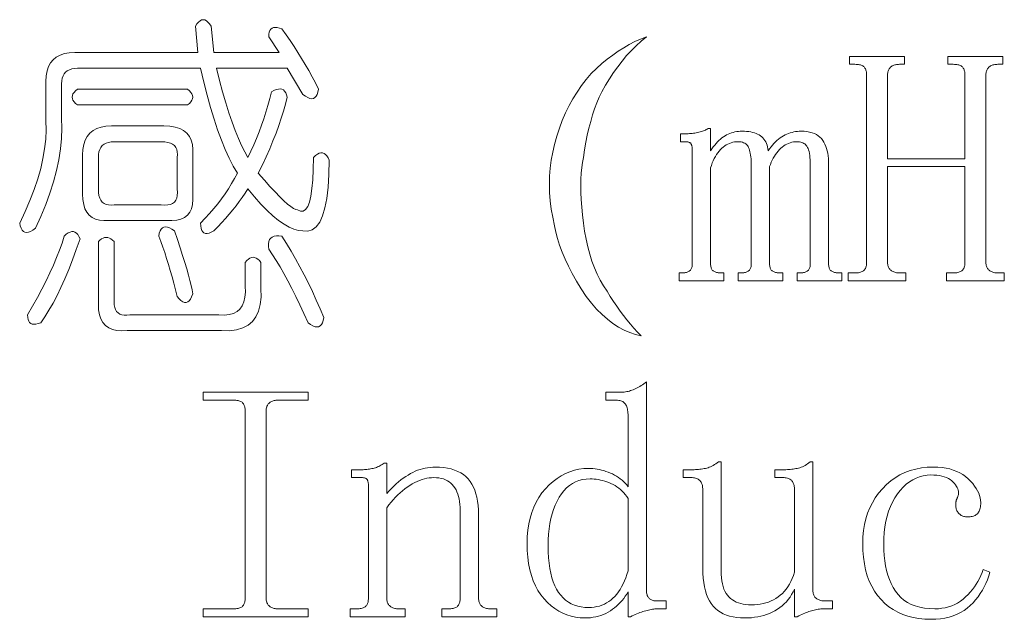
# Model space of a CAD drawing. Extents: x 1 to 297, y 1 to 210.
# Tile 62 of 171: x 137.63 to 144.07, y 46.56 to 50.47. Entities that reach past the tile are written whole.
import ezdxf

# ---------------------------------------------------------------- set-up
doc = ezdxf.new("R2010")
doc.units = 0

msp = doc.modelspace()

# ---------------------------------------------------------------- linework, layer by layer
at = {"color": 7, "lineweight": 13}
for points in [[(138.8839, 50.4306), (138.901, 50.2591), (139.3296, 50.2591), (139.261, 50.362), (139.2618, 50.3779), (139.2644, 50.3915), (139.2687, 50.4026), (139.2747, 50.4114), (139.2824, 50.4177), (139.2919, 50.4217), (139.303, 50.4232), (139.3158, 50.4223), (139.3304, 50.4191), (139.3467, 50.4134), (139.3738, 50.3755), (139.4002, 50.3373), (139.4259, 50.2987), (139.4509, 50.2598), (139.4753, 50.2206), (139.4989, 50.181), (139.5219, 50.141), (139.5442, 50.1007), (139.5658, 50.0601), (139.5867, 50.0191), (139.5826, 50.0003), (139.5771, 49.9849), (139.5703, 49.9729), (139.562, 49.9643), (139.5524, 49.9591), (139.5414, 49.9574), (139.5291, 49.9591), (139.5154, 49.9643), (139.5003, 49.9729), (139.4838, 49.9849), (139.381, 50.1563), (138.9181, 50.1563), (138.9387, 50.0764), (138.9593, 50.0013), (138.9798, 49.931), (139.0004, 49.8655), (139.021, 49.8049), (139.0416, 49.749), (139.0621, 49.6979), (139.0827, 49.6516), (139.1033, 49.6101), (139.1238, 49.5734), (139.1439, 49.6147), (139.1629, 49.6564), (139.1809, 49.6984), (139.1979, 49.7407), (139.2139, 49.7834), (139.2288, 49.8265), (139.2426, 49.8698), (139.2555, 49.9135), (139.2673, 49.9576), (139.2781, 50.002), (139.2946, 50.0109), (139.3097, 50.0171), (139.3234, 50.0205), (139.3357, 50.0212), (139.3467, 50.0191), (139.3563, 50.0143), (139.3645, 50.0068), (139.3714, 49.9965), (139.3769, 49.9835), (139.381, 49.9677), (139.3698, 49.9226), (139.357, 49.8765), (139.3424, 49.8294), (139.3261, 49.7812), (139.3081, 49.732), (139.2884, 49.6818), (139.267, 49.6305), (139.2439, 49.5782), (139.219, 49.5249), (139.1924, 49.4706), (139.232, 49.425), (139.2685, 49.3842), (139.302, 49.3482), (139.3323, 49.317), (139.3596, 49.2906), (139.3837, 49.269), (139.4048, 49.2522), (139.4228, 49.2402), (139.4377, 49.233), (139.4496, 49.2306), (139.4691, 49.2217), (139.4866, 49.2223), (139.502, 49.2326), (139.5154, 49.2525), (139.5267, 49.282), (139.536, 49.3211), (139.5432, 49.3698), (139.5483, 49.4281), (139.5514, 49.4959), (139.5524, 49.5734), (139.5658, 49.5856), (139.5785, 49.5947), (139.5905, 49.6007), (139.6018, 49.6036), (139.6124, 49.6034), (139.6224, 49.6002), (139.6316, 49.5938), (139.6402, 49.5844), (139.6481, 49.5719), (139.6553, 49.5563), (139.6536, 49.4622), (139.6484, 49.3787), (139.6398, 49.3058), (139.6279, 49.2436), (139.6124, 49.192), (139.5936, 49.151), (139.5713, 49.1207), (139.5456, 49.101), (139.5164, 49.0919), (139.4838, 49.0934), (139.4556, 49.0962), (139.4256, 49.1044), (139.3938, 49.1181), (139.3604, 49.1373), (139.3253, 49.162), (139.2884, 49.1922), (139.2498, 49.2278), (139.2096, 49.269), (139.1676, 49.3156), (139.1238, 49.3677), (139.1062, 49.3403), (139.0875, 49.3129), (139.0678, 49.2854), (139.047, 49.258), (139.0253, 49.2306), (139.0025, 49.2031), (138.9787, 49.1757), (138.9538, 49.1483), (138.9279, 49.1209), (138.901, 49.0934), (138.8847, 49.0847), (138.8701, 49.079), (138.8573, 49.0765), (138.8461, 49.077), (138.8367, 49.0806), (138.829, 49.0873), (138.823, 49.097), (138.8187, 49.1099), (138.8161, 49.1258), (138.8153, 49.1449), (138.8454, 49.1759), (138.8743, 49.2073), (138.9017, 49.239), (138.9277, 49.271), (138.9524, 49.3034), (138.9757, 49.3362), (138.9977, 49.3693), (139.0182, 49.4027), (139.0374, 49.4365), (139.0553, 49.4706), (139.0282, 49.5175), (139.0018, 49.5693), (138.9761, 49.6259), (138.951, 49.6873), (138.9267, 49.7534), (138.903, 49.8244), (138.8801, 49.9002), (138.8578, 49.9807), (138.8362, 50.0661), (138.8153, 50.1563), (138.0096, 50.1563), (137.99, 50.1553), (137.9725, 50.1522), (137.9571, 50.147), (137.9437, 50.1398), (137.9324, 50.1306), (137.9232, 50.1193), (137.916, 50.1059), (137.9108, 50.0905), (137.9077, 50.073), (137.9067, 50.0534), (137.9067, 49.8306), (137.9081, 49.7647), (137.9053, 49.6975), (137.8985, 49.629), (137.8875, 49.559), (137.8724, 49.4877), (137.8532, 49.415), (137.8299, 49.341), (137.8025, 49.2655), (137.7709, 49.1887), (137.7353, 49.1106), (137.7188, 49.0986), (137.7037, 49.09), (137.69, 49.0849), (137.6777, 49.0831), (137.6667, 49.0849), (137.6571, 49.09), (137.6489, 49.0986), (137.642, 49.1106), (137.6365, 49.126), (137.6324, 49.1449), (137.6681, 49.2194), (137.6996, 49.2923), (137.7271, 49.3634), (137.7504, 49.4329), (137.7696, 49.5006), (137.7847, 49.5666), (137.7956, 49.6309), (137.8025, 49.6934), (137.8052, 49.7543), (137.8038, 49.8134), (137.8038, 50.0706), (137.8057, 50.1064), (137.8114, 50.1385), (137.8208, 50.1667), (137.834, 50.1913), (137.851, 50.212), (137.8717, 50.229), (137.8963, 50.2422), (137.9245, 50.2516), (137.9566, 50.2573), (137.9924, 50.2591), (138.7981, 50.2591), (138.781, 50.4306), (138.7913, 50.446), (138.8016, 50.458), (138.8118, 50.4666), (138.8221, 50.4717), (138.8324, 50.4734), (138.8427, 50.4717), (138.853, 50.4666), (138.8633, 50.458), (138.8736, 50.446)], [(141.7296, 50.362), (141.6958, 50.3337), (141.6631, 50.3037), (141.6313, 50.272), (141.6006, 50.2386), (141.571, 50.2034), (141.5424, 50.1666), (141.5148, 50.128), (141.4882, 50.0877), (141.4626, 50.0457), (141.4381, 50.002), (141.4215, 49.9669), (141.4059, 49.93), (141.3913, 49.8914), (141.3778, 49.8511), (141.3653, 49.8091), (141.3538, 49.7654), (141.3433, 49.72), (141.3339, 49.6729), (141.3255, 49.624), (141.3181, 49.5734), (141.312, 49.5414), (141.3072, 49.5069), (141.3037, 49.4701), (141.3017, 49.4308), (141.301, 49.3891), (141.3017, 49.3451), (141.3037, 49.2986), (141.3072, 49.2498), (141.312, 49.1985), (141.3181, 49.1449), (141.3259, 49.091), (141.3353, 49.0393), (141.3464, 48.9895), (141.3593, 48.9419), (141.3738, 48.8963), (141.3901, 48.8527), (141.4081, 48.8113), (141.4278, 48.7718), (141.4493, 48.7345), (141.4724, 48.6991), (141.4932, 48.6654), (141.5143, 48.6326), (141.5357, 48.6009), (141.5574, 48.5702), (141.5796, 48.5406), (141.602, 48.5119), (141.6248, 48.4843), (141.648, 48.4578), (141.6714, 48.4322), (141.6953, 48.4077), (141.6577, 48.4165), (141.6205, 48.429), (141.5837, 48.4453), (141.5472, 48.4653), (141.511, 48.4891), (141.4752, 48.5167), (141.4397, 48.5481), (141.4045, 48.5833), (141.3697, 48.6222), (141.3353, 48.6649), (141.3024, 48.7158), (141.2722, 48.7657), (141.2448, 48.8145), (141.2201, 48.8623), (141.1981, 48.9091), (141.1789, 48.9549), (141.1625, 48.9997), (141.1488, 49.0434), (141.1378, 49.0861), (141.1296, 49.1277), (141.1172, 49.1824), (141.1076, 49.2367), (141.1008, 49.2907), (141.0966, 49.3444), (141.0953, 49.3977), (141.0966, 49.4507), (141.1008, 49.5033), (141.1076, 49.5556), (141.1172, 49.6075), (141.1296, 49.6591), (141.1443, 49.7131), (141.1611, 49.7654), (141.18, 49.816), (141.2009, 49.8649), (141.2238, 49.912), (141.2489, 49.9574), (141.276, 50.0011), (141.3051, 50.0431), (141.3363, 50.0834), (141.3696, 50.122), (141.404, 50.1553), (141.4388, 50.1865), (141.474, 50.2156), (141.5094, 50.2427), (141.5453, 50.2677), (141.5815, 50.2907), (141.618, 50.3116), (141.6548, 50.3305), (141.692, 50.3473)], [(143.9496, 48.8877), (143.9498, 48.881), (143.9504, 48.8747), (143.9515, 48.8687), (143.953, 48.863), (143.9549, 48.8577), (143.9573, 48.8527), (143.9601, 48.8481), (143.9633, 48.8438), (143.9669, 48.8399), (143.971, 48.8363), (143.9754, 48.833), (143.9801, 48.8301), (143.985, 48.8275), (143.9902, 48.8253), (143.9956, 48.8234), (144.0013, 48.8219), (144.0073, 48.8207), (144.0135, 48.8198), (144.02, 48.8193), (144.0267, 48.8191), (144.0696, 48.8191), (144.0696, 48.7677), (143.6924, 48.7677), (143.6924, 48.8191), (143.7353, 48.8191), (143.7436, 48.8193), (143.7514, 48.8198), (143.7587, 48.8207), (143.7654, 48.8219), (143.7717, 48.8234), (143.7775, 48.8253), (143.7827, 48.8275), (143.7874, 48.8301), (143.7916, 48.833), (143.7953, 48.8363), (143.7985, 48.8399), (143.8015, 48.8438), (143.804, 48.8481), (143.8062, 48.8527), (143.8081, 48.8577), (143.8097, 48.863), (143.8109, 48.8687), (143.8117, 48.8747), (143.8123, 48.881), (143.8124, 48.8877), (143.8124, 49.5134), (143.3067, 49.5134), (143.3067, 48.8877), (143.3069, 48.881), (143.3076, 48.8747), (143.3086, 48.8687), (143.3101, 48.863), (143.3121, 48.8577), (143.3144, 48.8527), (143.3172, 48.8481), (143.3204, 48.8438), (143.3241, 48.8399), (143.3281, 48.8363), (143.3326, 48.833), (143.3372, 48.8301), (143.3421, 48.8275), (143.3473, 48.8253), (143.3528, 48.8234), (143.3585, 48.8219), (143.3644, 48.8207), (143.3707, 48.8198), (143.3771, 48.8193), (143.3839, 48.8191), (143.4267, 48.8191), (143.4267, 48.7677), (143.0496, 48.7677), (143.0496, 48.8191), (143.0924, 48.8191), (143.1007, 48.8193), (143.1085, 48.8198), (143.1158, 48.8207), (143.1226, 48.8219), (143.1288, 48.8234), (143.1346, 48.8253), (143.1398, 48.8275), (143.1445, 48.8301), (143.1487, 48.833), (143.1524, 48.8363), (143.1557, 48.8399), (143.1586, 48.8438), (143.1612, 48.8481), (143.1634, 48.8527), (143.1653, 48.8577), (143.1668, 48.863), (143.168, 48.8687), (143.1689, 48.8747), (143.1694, 48.881), (143.1696, 48.8877), (143.1696, 50.1134), (143.1694, 50.1201), (143.1689, 50.1265), (143.168, 50.1325), (143.1668, 50.1381), (143.1653, 50.1434), (143.1634, 50.1484), (143.1612, 50.153), (143.1586, 50.1573), (143.1557, 50.1613), (143.1524, 50.1649), (143.1487, 50.1681), (143.1445, 50.171), (143.1398, 50.1736), (143.1346, 50.1758), (143.1288, 50.1777), (143.1226, 50.1793), (143.1158, 50.1805), (143.1085, 50.1813), (143.1007, 50.1818), (143.0924, 50.182), (143.0581, 50.182), (143.0581, 50.2334), (143.4181, 50.2334), (143.4181, 50.182), (143.3839, 50.182), (143.3771, 50.1818), (143.3707, 50.1813), (143.3644, 50.1805), (143.3585, 50.1793), (143.3528, 50.1777), (143.3473, 50.1758), (143.3421, 50.1736), (143.3372, 50.171), (143.3326, 50.1681), (143.3281, 50.1649), (143.3241, 50.1613), (143.3204, 50.1573), (143.3172, 50.153), (143.3144, 50.1484), (143.3121, 50.1434), (143.3101, 50.1381), (143.3086, 50.1325), (143.3076, 50.1265), (143.3069, 50.1201), (143.3067, 50.1134), (143.3067, 49.5649), (143.8124, 49.5649), (143.8124, 50.1134), (143.8123, 50.1201), (143.8117, 50.1265), (143.8109, 50.1325), (143.8097, 50.1381), (143.8081, 50.1434), (143.8062, 50.1484), (143.804, 50.153), (143.8015, 50.1573), (143.7985, 50.1613), (143.7953, 50.1649), (143.7916, 50.1681), (143.7874, 50.171), (143.7827, 50.1736), (143.7775, 50.1758), (143.7717, 50.1777), (143.7654, 50.1793), (143.7587, 50.1805), (143.7514, 50.1813), (143.7436, 50.1818), (143.7353, 50.182), (143.701, 50.182), (143.701, 50.2334), (144.061, 50.2334), (144.061, 50.182), (144.0267, 50.182), (144.02, 50.1818), (144.0135, 50.1813), (144.0073, 50.1805), (144.0013, 50.1793), (143.9956, 50.1777), (143.9902, 50.1758), (143.985, 50.1736), (143.9801, 50.171), (143.9754, 50.1681), (143.971, 50.1649), (143.9669, 50.1613), (143.9633, 50.1573), (143.9601, 50.153), (143.9573, 50.1484), (143.9549, 50.1434), (143.953, 50.1381), (143.9515, 50.1325), (143.9504, 50.1265), (143.9498, 50.1201), (143.9496, 50.1134)], [(138.0096, 50.0191), (138.7296, 50.0191), (138.7419, 50.0089), (138.7515, 49.9986), (138.7584, 49.9883), (138.7625, 49.978), (138.7639, 49.9677), (138.7625, 49.9574), (138.7584, 49.9471), (138.7515, 49.9369), (138.7419, 49.9266), (138.7296, 49.9163), (138.0096, 49.9163), (137.9972, 49.9266), (137.9876, 49.9369), (137.9808, 49.9471), (137.9767, 49.9574), (137.9753, 49.9677), (137.9767, 49.978), (137.9808, 49.9883), (137.9876, 49.9986), (137.9972, 50.0089)], [(138.2324, 49.7791), (138.5753, 49.7791), (138.6142, 49.7773), (138.6487, 49.7716), (138.6786, 49.7622), (138.7042, 49.749), (138.7253, 49.732), (138.7419, 49.7113), (138.7541, 49.6867), (138.7618, 49.6585), (138.765, 49.6264), (138.7639, 49.5906), (138.7639, 49.3334), (138.7652, 49.2978), (138.7625, 49.2662), (138.7556, 49.2388), (138.7446, 49.2155), (138.7296, 49.1963), (138.7104, 49.1812), (138.687, 49.1702), (138.6596, 49.1634), (138.6281, 49.1606), (138.5924, 49.162), (138.2153, 49.162), (138.1827, 49.1606), (138.1536, 49.1634), (138.1279, 49.1702), (138.1056, 49.1812), (138.0867, 49.1963), (138.0713, 49.2155), (138.0593, 49.2388), (138.0507, 49.2662), (138.0456, 49.2978), (138.0439, 49.3334), (138.0439, 49.5906), (138.0457, 49.6264), (138.0514, 49.6585), (138.0608, 49.6867), (138.074, 49.7113), (138.091, 49.732), (138.1117, 49.749), (138.1362, 49.7622), (138.1645, 49.7716), (138.1966, 49.7773)], [(141.9781, 49.7277), (141.9867, 49.7278), (141.9953, 49.7281), (142.0038, 49.7285), (142.0124, 49.7291), (142.021, 49.7299), (142.0296, 49.7308), (142.0381, 49.7319), (142.0467, 49.7332), (142.0553, 49.7347), (142.0638, 49.7363), (142.0723, 49.7381), (142.0803, 49.7401), (142.088, 49.7422), (142.0954, 49.7445), (142.1024, 49.747), (142.1091, 49.7497), (142.1154, 49.7525), (142.1214, 49.7555), (142.1271, 49.7587), (142.1324, 49.762), (142.1496, 49.762), (142.1496, 49.6163), (142.1582, 49.6296), (142.1671, 49.6422), (142.176, 49.654), (142.1852, 49.665), (142.1946, 49.6752), (142.2041, 49.6847), (142.2138, 49.6934), (142.2236, 49.7013), (142.2336, 49.7085), (142.2439, 49.7149), (142.2542, 49.7206), (142.2648, 49.7257), (142.2755, 49.7302), (142.2864, 49.7341), (142.2974, 49.7374), (142.3087, 49.7401), (142.3201, 49.7422), (142.3316, 49.7437), (142.3434, 49.7446), (142.3553, 49.7449), (142.3704, 49.7446), (142.3848, 49.7437), (142.3985, 49.7422), (142.4115, 49.7401), (142.4238, 49.7374), (142.4355, 49.7341), (142.4465, 49.7302), (142.4568, 49.7257), (142.4664, 49.7206), (142.4753, 49.7149), (142.4835, 49.7085), (142.491, 49.7013), (142.4979, 49.6934), (142.5041, 49.6847), (142.5096, 49.6752), (142.5144, 49.665), (142.5185, 49.654), (142.5219, 49.6422), (142.5246, 49.6296), (142.5267, 49.6163), (142.5354, 49.6296), (142.5444, 49.6422), (142.5536, 49.654), (142.563, 49.665), (142.5728, 49.6752), (142.5828, 49.6847), (142.593, 49.6934), (142.6035, 49.7013), (142.6143, 49.7085), (142.6253, 49.7149), (142.6365, 49.7206), (142.6477, 49.7257), (142.6591, 49.7302), (142.6705, 49.7341), (142.6821, 49.7374), (142.6937, 49.7401), (142.7054, 49.7422), (142.7172, 49.7437), (142.729, 49.7446), (142.741, 49.7449), (142.7609, 49.7443), (142.7796, 49.7425), (142.7969, 49.7395), (142.813, 49.7353), (142.8278, 49.7299), (142.8413, 49.7233), (142.8535, 49.7155), (142.8644, 49.7065), (142.8741, 49.6963), (142.8824, 49.6849), (142.8897, 49.6725), (142.8963, 49.6595), (142.9021, 49.6458), (142.9071, 49.6314), (142.9113, 49.6163), (142.9148, 49.6005), (142.9175, 49.5841), (142.9194, 49.5669), (142.9206, 49.5491), (142.921, 49.5306), (142.921, 48.8791), (142.9212, 48.8725), (142.9217, 48.8663), (142.9225, 48.8605), (142.9237, 48.8551), (142.9253, 48.8502), (142.9272, 48.8457), (142.9294, 48.8416), (142.932, 48.838), (142.9349, 48.8348), (142.9381, 48.832), (142.9417, 48.8296), (142.9457, 48.8274), (142.95, 48.8254), (142.9546, 48.8238), (142.9596, 48.8224), (142.9649, 48.8212), (142.9705, 48.8203), (142.9765, 48.8197), (142.9829, 48.8193), (142.9896, 48.8191), (143.0067, 48.8191), (143.0067, 48.7677), (142.7153, 48.7677), (142.7153, 48.8191), (142.7324, 48.8191), (142.7391, 48.8193), (142.7455, 48.8197), (142.7514, 48.8203), (142.7571, 48.8212), (142.7624, 48.8224), (142.7674, 48.8238), (142.772, 48.8254), (142.7763, 48.8274), (142.7802, 48.8296), (142.7838, 48.832), (142.7871, 48.8348), (142.79, 48.838), (142.7926, 48.8416), (142.7948, 48.8457), (142.7967, 48.8502), (142.7982, 48.8551), (142.7995, 48.8605), (142.8003, 48.8663), (142.8008, 48.8725), (142.801, 48.8791), (142.801, 49.522), (142.8008, 49.5402), (142.8001, 49.5571), (142.7991, 49.5728), (142.7976, 49.5871), (142.7956, 49.6002), (142.7933, 49.612), (142.7905, 49.6225), (142.7873, 49.6317), (142.7836, 49.6396), (142.7796, 49.6463), (142.7751, 49.652), (142.7701, 49.6571), (142.7648, 49.6616), (142.759, 49.6655), (142.7528, 49.6688), (142.7461, 49.6715), (142.7391, 49.6736), (142.7316, 49.6751), (142.7236, 49.676), (142.7153, 49.6763), (142.7034, 49.6759), (142.6918, 49.6746), (142.6804, 49.6724), (142.6693, 49.6694), (142.6585, 49.6656), (142.6479, 49.6609), (142.6376, 49.6553), (142.6275, 49.6489), (142.6177, 49.6416), (142.6081, 49.6334), (142.5989, 49.6245), (142.5901, 49.6149), (142.5818, 49.6046), (142.5739, 49.5937), (142.5663, 49.582), (142.5593, 49.5697), (142.5526, 49.5566), (142.5464, 49.5429), (142.5406, 49.5285), (142.5353, 49.5134), (142.5353, 48.8791), (142.5354, 48.8725), (142.536, 48.8663), (142.5368, 48.8605), (142.538, 48.8551), (142.5396, 48.8502), (142.5414, 48.8457), (142.5437, 48.8416), (142.5462, 48.838), (142.5492, 48.8348), (142.5524, 48.832), (142.556, 48.8296), (142.56, 48.8274), (142.5643, 48.8254), (142.5689, 48.8238), (142.5739, 48.8224), (142.5792, 48.8212), (142.5848, 48.8203), (142.5908, 48.8197), (142.5972, 48.8193), (142.6039, 48.8191), (142.621, 48.8191), (142.621, 48.7677), (142.3296, 48.7677), (142.3296, 48.8191), (142.3467, 48.8191), (142.3534, 48.8193), (142.3597, 48.8197), (142.3657, 48.8203), (142.3714, 48.8212), (142.3767, 48.8224), (142.3817, 48.8238), (142.3863, 48.8254), (142.3906, 48.8274), (142.3945, 48.8296), (142.3981, 48.832), (142.4014, 48.8348), (142.4043, 48.838), (142.4069, 48.8416), (142.4091, 48.8457), (142.411, 48.8502), (142.4125, 48.8551), (142.4137, 48.8605), (142.4146, 48.8663), (142.4151, 48.8725), (142.4153, 48.8791), (142.4153, 49.522), (142.4151, 49.537), (142.4146, 49.5513), (142.4137, 49.5648), (142.4125, 49.5775), (142.411, 49.5895), (142.4091, 49.6007), (142.4069, 49.6111), (142.4043, 49.6207), (142.4014, 49.6296), (142.3981, 49.6377), (142.3944, 49.645), (142.3899, 49.6516), (142.3848, 49.6574), (142.3789, 49.6624), (142.3724, 49.6666), (142.3652, 49.6701), (142.3573, 49.6728), (142.3488, 49.6747), (142.3395, 49.6759), (142.3296, 49.6763), (142.3177, 49.6759), (142.3061, 49.6746), (142.2947, 49.6724), (142.2836, 49.6694), (142.2728, 49.6656), (142.2622, 49.6609), (142.2519, 49.6553), (142.2418, 49.6489), (142.232, 49.6416), (142.2224, 49.6334), (142.2132, 49.6244), (142.2044, 49.6146), (142.1961, 49.6039), (142.1881, 49.5923), (142.1806, 49.5799), (142.1736, 49.5666), (142.1669, 49.5524), (142.1607, 49.5374), (142.1549, 49.5216), (142.1496, 49.5049), (142.1496, 48.8791), (142.1497, 48.8725), (142.1503, 48.8663), (142.1511, 48.8605), (142.1523, 48.8551), (142.1539, 48.8502), (142.1557, 48.8457), (142.158, 48.8416), (142.1605, 48.838), (142.1635, 48.8348), (142.1667, 48.832), (142.1703, 48.8296), (142.1743, 48.8274), (142.1785, 48.8254), (142.1832, 48.8238), (142.1881, 48.8224), (142.1935, 48.8212), (142.1991, 48.8203), (142.2051, 48.8197), (142.2114, 48.8193), (142.2181, 48.8191), (142.2353, 48.8191), (142.2353, 48.7677), (141.9438, 48.7677), (141.9438, 48.8191), (141.961, 48.8191), (141.9677, 48.8193), (141.974, 48.8197), (141.98, 48.8203), (141.9857, 48.8212), (141.991, 48.8224), (141.996, 48.8238), (142.0006, 48.8254), (142.0049, 48.8274), (142.0088, 48.8296), (142.0124, 48.832), (142.0157, 48.8348), (142.0186, 48.838), (142.0212, 48.8416), (142.0234, 48.8457), (142.0253, 48.8502), (142.0268, 48.8551), (142.028, 48.8605), (142.0289, 48.8663), (142.0294, 48.8725), (142.0296, 48.8791), (142.0296, 49.6249), (142.0295, 49.6299), (142.0292, 49.6346), (142.0288, 49.6391), (142.0282, 49.6434), (142.0274, 49.6474), (142.0265, 49.6511), (142.0254, 49.6546), (142.0241, 49.6578), (142.0226, 49.6607), (142.021, 49.6634), (142.0191, 49.6659), (142.0169, 49.6681), (142.0143, 49.67), (142.0114, 49.6717), (142.0081, 49.6731), (142.0045, 49.6742), (142.0006, 49.6751), (141.9963, 49.6758), (141.9917, 49.6762), (141.9867, 49.6763), (141.9524, 49.6763), (141.9524, 49.7277)], [(138.5581, 49.6763), (138.2496, 49.6763), (138.23, 49.6753), (138.2125, 49.6722), (138.1971, 49.667), (138.1837, 49.6598), (138.1724, 49.6506), (138.1632, 49.6393), (138.156, 49.6259), (138.1508, 49.6105), (138.1477, 49.593), (138.1467, 49.5734), (138.1467, 49.3677), (138.1477, 49.3451), (138.1508, 49.3252), (138.156, 49.3081), (138.1632, 49.2937), (138.1724, 49.282), (138.1837, 49.2731), (138.1971, 49.2669), (138.2125, 49.2635), (138.23, 49.2628), (138.2496, 49.2649), (138.5581, 49.2649), (138.5808, 49.2628), (138.6006, 49.2635), (138.6178, 49.2669), (138.6322, 49.2731), (138.6438, 49.282), (138.6528, 49.2937), (138.6589, 49.3081), (138.6624, 49.3252), (138.6631, 49.3451), (138.661, 49.3677), (138.661, 49.5734), (138.6631, 49.593), (138.6624, 49.6105), (138.6589, 49.6259), (138.6528, 49.6393), (138.6438, 49.6506), (138.6322, 49.6598), (138.6178, 49.667), (138.6006, 49.6722), (138.5808, 49.6753)], [(138.541, 49.0591), (138.5451, 49.078), (138.5506, 49.0934), (138.5574, 49.1054), (138.5657, 49.114), (138.5753, 49.1191), (138.5862, 49.1209), (138.5986, 49.1191), (138.6123, 49.114), (138.6274, 49.1054), (138.6438, 49.0934), (138.6636, 49.0369), (138.6816, 48.9837), (138.6978, 48.934), (138.7124, 48.8877), (138.7253, 48.8449), (138.7364, 48.8054), (138.7458, 48.7694), (138.7536, 48.7369), (138.7596, 48.7077), (138.7639, 48.682), (138.7567, 48.6633), (138.7488, 48.6484), (138.7402, 48.6373), (138.7309, 48.6299), (138.721, 48.6263), (138.7104, 48.6265), (138.6991, 48.6304), (138.687, 48.6381), (138.6744, 48.6496), (138.661, 48.6649), (138.6505, 48.7089), (138.6397, 48.7519), (138.6286, 48.7939), (138.6171, 48.8349), (138.6053, 48.8749), (138.5931, 48.9138), (138.5806, 48.9517), (138.5677, 48.9885), (138.5545, 49.0243)], [(137.9238, 49.0591), (137.9372, 49.0713), (137.9499, 49.0804), (137.9619, 49.0864), (137.9732, 49.0893), (137.9838, 49.0891), (137.9938, 49.0859), (138.0031, 49.0795), (138.0116, 49.0701), (138.0195, 49.0576), (138.0267, 49.042), (138.0025, 48.9717), (137.978, 48.9049), (137.9532, 48.8414), (137.928, 48.7814), (137.9024, 48.7249), (137.8765, 48.6717), (137.8503, 48.622), (137.8237, 48.5757), (137.7968, 48.5329), (137.7696, 48.4934), (137.7533, 48.4878), (137.7387, 48.4845), (137.7258, 48.4837), (137.7147, 48.4852), (137.7053, 48.4891), (137.6976, 48.4955), (137.6916, 48.5042), (137.6873, 48.5154), (137.6847, 48.5289), (137.6839, 48.5449), (137.7171, 48.6025), (137.7483, 48.6587), (137.7775, 48.7135), (137.8045, 48.767), (137.8296, 48.8191), (137.8525, 48.8699), (137.8734, 48.9193), (137.8923, 48.9673), (137.9091, 49.0139)], [(139.261, 48.9734), (139.2588, 48.9928), (139.2589, 49.0098), (139.2615, 49.0243), (139.2665, 49.0365), (139.2738, 49.0463), (139.2836, 49.0537), (139.2958, 49.0586), (139.3104, 49.0612), (139.3273, 49.0614), (139.3467, 49.0591), (139.3772, 49.0106), (139.407, 48.9611), (139.4362, 48.9105), (139.4646, 48.8589), (139.4924, 48.8063), (139.5195, 48.7526), (139.5459, 48.6979), (139.5716, 48.6422), (139.5966, 48.5855), (139.621, 48.5277), (139.6169, 48.5089), (139.6114, 48.4934), (139.6045, 48.4814), (139.5963, 48.4729), (139.5867, 48.4677), (139.5757, 48.466), (139.5634, 48.4677), (139.5497, 48.4729), (139.5346, 48.4814), (139.5181, 48.4934), (139.4909, 48.5538), (139.464, 48.6114), (139.4374, 48.6662), (139.4112, 48.7183), (139.3853, 48.7677), (139.3597, 48.8143), (139.3345, 48.8582), (139.3097, 48.8994), (139.2852, 48.9378)], [(138.1467, 49.0249), (138.157, 49.0341), (138.1673, 49.0413), (138.1776, 49.0465), (138.1879, 49.0495), (138.1981, 49.0506), (138.2084, 49.0495), (138.2187, 49.0465), (138.229, 49.0413), (138.2393, 49.0341), (138.2496, 49.0249), (138.2496, 48.6306), (138.2506, 48.6112), (138.2537, 48.5942), (138.2588, 48.5797), (138.266, 48.5675), (138.2753, 48.5577), (138.2866, 48.5503), (138.3, 48.5454), (138.3154, 48.5428), (138.3329, 48.5426), (138.3524, 48.5449), (138.9353, 48.5449), (138.9709, 48.5437), (139.0025, 48.5469), (139.0299, 48.5546), (139.0532, 48.5668), (139.0724, 48.5834), (139.0875, 48.6045), (139.0985, 48.6301), (139.1053, 48.6601), (139.1081, 48.6945), (139.1067, 48.7334), (139.1067, 48.8877), (139.117, 48.9001), (139.1273, 48.9097), (139.1376, 48.9165), (139.1478, 48.9206), (139.1581, 48.922), (139.1684, 48.9206), (139.1787, 48.9165), (139.189, 48.9097), (139.1993, 48.9001), (139.2096, 48.8877), (139.2096, 48.7163), (139.2101, 48.6611), (139.2048, 48.6121), (139.1936, 48.5692), (139.1767, 48.5325), (139.1539, 48.502), (139.1252, 48.4777), (139.0908, 48.4595), (139.0505, 48.4475), (139.0044, 48.4417), (138.9524, 48.442), (138.3353, 48.442), (138.2995, 48.4406), (138.2674, 48.4434), (138.2391, 48.4502), (138.2146, 48.4612), (138.1938, 48.4763), (138.1769, 48.4955), (138.1637, 48.5188), (138.1543, 48.5462), (138.1486, 48.5778), (138.1467, 48.6134)], [(141.3267, 46.5649), (141.2963, 46.5661), (141.2667, 46.5698), (141.238, 46.576), (141.2101, 46.5847), (141.1831, 46.5959), (141.157, 46.6096), (141.1317, 46.6258), (141.1073, 46.6444), (141.0837, 46.6655), (141.061, 46.6891), (141.0398, 46.7152), (141.0209, 46.7435), (141.0042, 46.7741), (140.9897, 46.8071), (140.9774, 46.8424), (140.9674, 46.8799), (140.9596, 46.9198), (140.954, 46.9621), (140.9507, 47.0066), (140.9496, 47.0534), (140.9508, 47.0971), (140.9544, 47.139), (140.9604, 47.179), (140.9688, 47.2173), (140.9796, 47.2538), (140.9928, 47.2885), (141.0084, 47.3213), (141.0264, 47.3524), (141.0468, 47.3817), (141.0696, 47.4091), (141.094, 47.4344), (141.1193, 47.457), (141.1454, 47.4769), (141.1724, 47.4942), (141.2003, 47.5088), (141.229, 47.5207), (141.2586, 47.53), (141.289, 47.5367), (141.3203, 47.5407), (141.3524, 47.542), (141.3662, 47.5417), (141.38, 47.5408), (141.394, 47.5393), (141.408, 47.5372), (141.4221, 47.5345), (141.4362, 47.5312), (141.4505, 47.5273), (141.4649, 47.5228), (141.4793, 47.5177), (141.4939, 47.512), (141.5081, 47.5057), (141.5218, 47.4988), (141.5349, 47.4913), (141.5473, 47.4832), (141.5592, 47.4745), (141.5705, 47.4652), (141.5811, 47.4553), (141.5912, 47.4448), (141.6007, 47.4337), (141.6096, 47.422), (141.6096, 47.8849), (141.6094, 47.8949), (141.6089, 47.9044), (141.608, 47.9134), (141.6068, 47.9219), (141.6053, 47.9299), (141.6034, 47.9373), (141.6012, 47.9443), (141.5986, 47.9507), (141.5957, 47.9566), (141.5924, 47.962), (141.5887, 47.9669), (141.5845, 47.9713), (141.5798, 47.9751), (141.5746, 47.9785), (141.5688, 47.9813), (141.5626, 47.9836), (141.5558, 47.9854), (141.5485, 47.9867), (141.5407, 47.9875), (141.5324, 47.9877), (141.4639, 47.9877), (141.4639, 48.0391), (141.5581, 48.0391), (141.5667, 48.0393), (141.5753, 48.0398), (141.5838, 48.0407), (141.5924, 48.0419), (141.601, 48.0434), (141.6096, 48.0453), (141.6181, 48.0475), (141.6267, 48.0501), (141.6353, 48.053), (141.6438, 48.0563), (141.6524, 48.0599), (141.661, 48.0638), (141.6696, 48.0681), (141.6781, 48.0727), (141.6867, 48.0777), (141.6953, 48.083), (141.7038, 48.0887), (141.7124, 48.0947), (141.721, 48.101), (141.7296, 48.1077), (141.7296, 46.7534), (141.7297, 46.7451), (141.7303, 46.7373), (141.7311, 46.73), (141.7323, 46.7233), (141.7338, 46.717), (141.7357, 46.7113), (141.738, 46.706), (141.7405, 46.7013), (141.7435, 46.6971), (141.7467, 46.6934), (141.7503, 46.6902), (141.7542, 46.6873), (141.7585, 46.6847), (141.7632, 46.6825), (141.7681, 46.6806), (141.7735, 46.679), (141.7791, 46.6778), (141.7851, 46.677), (141.7914, 46.6765), (141.7981, 46.6763), (141.8581, 46.6763), (141.8581, 46.6249), (141.8067, 46.6249), (141.7997, 46.6247), (141.7925, 46.6243), (141.785, 46.6237), (141.7772, 46.6228), (141.7692, 46.6216), (141.7609, 46.6202), (141.7524, 46.6186), (141.7436, 46.6166), (141.7346, 46.6144), (141.7253, 46.612), (141.7158, 46.6093), (141.7063, 46.6063), (141.6966, 46.6031), (141.6869, 46.5997), (141.6771, 46.5959), (141.6672, 46.5919), (141.6572, 46.5877), (141.6471, 46.5832), (141.6369, 46.5784), (141.6267, 46.5734), (141.6096, 46.5734), (141.6096, 46.7363), (141.6007, 46.7212), (141.5912, 46.7066), (141.5811, 46.6927), (141.5705, 46.6794), (141.5592, 46.6666), (141.5473, 46.6545), (141.5349, 46.643), (141.5218, 46.6321), (141.5081, 46.6217), (141.4939, 46.612), (141.4791, 46.603), (141.4639, 46.595), (141.4482, 46.588), (141.4321, 46.5818), (141.4156, 46.5766), (141.3987, 46.5724), (141.3813, 46.5691), (141.3636, 46.5667), (141.3454, 46.5653)], [(138.8324, 47.9877), (138.8324, 48.0391), (139.5181, 48.0391), (139.5181, 47.9877), (139.321, 47.9877), (139.3143, 47.9875), (139.3078, 47.987), (139.3016, 47.9862), (139.2956, 47.985), (139.2899, 47.9834), (139.2845, 47.9815), (139.2793, 47.9793), (139.2744, 47.9767), (139.2697, 47.9738), (139.2653, 47.9706), (139.2612, 47.967), (139.2576, 47.963), (139.2543, 47.9587), (139.2516, 47.9541), (139.2492, 47.9491), (139.2473, 47.9438), (139.2458, 47.9382), (139.2447, 47.9322), (139.2441, 47.9258), (139.2439, 47.9191), (139.2439, 46.6934), (139.2441, 46.6867), (139.2447, 46.6804), (139.2458, 46.6744), (139.2473, 46.6687), (139.2492, 46.6634), (139.2516, 46.6585), (139.2543, 46.6538), (139.2576, 46.6495), (139.2612, 46.6456), (139.2653, 46.642), (139.2697, 46.6387), (139.2744, 46.6358), (139.2793, 46.6333), (139.2845, 46.631), (139.2899, 46.6291), (139.2956, 46.6276), (139.3016, 46.6264), (139.3078, 46.6255), (139.3143, 46.625), (139.321, 46.6249), (139.5181, 46.6249), (139.5181, 46.5734), (138.8324, 46.5734), (138.8324, 46.6249), (139.0296, 46.6249), (139.0379, 46.625), (139.0457, 46.6255), (139.053, 46.6264), (139.0597, 46.6276), (139.066, 46.6291), (139.0717, 46.631), (139.077, 46.6333), (139.0817, 46.6358), (139.0859, 46.6387), (139.0896, 46.642), (139.0928, 46.6456), (139.0957, 46.6495), (139.0983, 46.6538), (139.1005, 46.6585), (139.1024, 46.6634), (139.104, 46.6687), (139.1052, 46.6744), (139.106, 46.6804), (139.1065, 46.6867), (139.1067, 46.6934), (139.1067, 47.9191), (139.1065, 47.9258), (139.106, 47.9322), (139.1052, 47.9382), (139.104, 47.9438), (139.1024, 47.9491), (139.1005, 47.9541), (139.0983, 47.9587), (139.0957, 47.963), (139.0928, 47.967), (139.0896, 47.9706), (139.0859, 47.9738), (139.0817, 47.9767), (139.077, 47.9793), (139.0717, 47.9815), (139.066, 47.9834), (139.0597, 47.985), (139.053, 47.9862), (139.0457, 47.987), (139.0379, 47.9875), (139.0296, 47.9877)], [(139.7924, 46.5734), (139.7924, 46.6249), (139.8353, 46.6249), (139.8436, 46.625), (139.8514, 46.6255), (139.8587, 46.6264), (139.8654, 46.6276), (139.8717, 46.6291), (139.8774, 46.631), (139.8827, 46.6333), (139.8874, 46.6358), (139.8916, 46.6387), (139.8953, 46.642), (139.8985, 46.6456), (139.9014, 46.6495), (139.904, 46.6538), (139.9062, 46.6585), (139.9081, 46.6634), (139.9097, 46.6687), (139.9109, 46.6744), (139.9117, 46.6804), (139.9122, 46.6867), (139.9124, 46.6934), (139.9124, 47.4306), (139.9123, 47.4356), (139.9121, 47.4403), (139.9117, 47.4448), (139.911, 47.4491), (139.9103, 47.4531), (139.9093, 47.4568), (139.9082, 47.4603), (139.9069, 47.4635), (139.9055, 47.4664), (139.9039, 47.4691), (139.902, 47.4716), (139.8997, 47.4738), (139.8972, 47.4757), (139.8942, 47.4774), (139.891, 47.4788), (139.8874, 47.4799), (139.8835, 47.4808), (139.8792, 47.4815), (139.8745, 47.4819), (139.8696, 47.482), (139.801, 47.482), (139.801, 47.5334), (139.861, 47.5334), (139.8695, 47.5335), (139.878, 47.5338), (139.8863, 47.5342), (139.8946, 47.5348), (139.9028, 47.5356), (139.9109, 47.5365), (139.9189, 47.5376), (139.9268, 47.5389), (139.9347, 47.5404), (139.9424, 47.542), (139.9501, 47.5439), (139.9577, 47.5461), (139.9652, 47.5487), (139.9726, 47.5516), (139.9799, 47.5549), (139.9872, 47.5585), (139.9943, 47.5624), (140.0014, 47.5667), (140.0084, 47.5713), (140.0153, 47.5763), (140.0324, 47.5763), (140.0324, 47.3791), (140.0479, 47.3959), (140.0633, 47.4117), (140.0787, 47.4267), (140.0941, 47.4409), (140.1096, 47.4541), (140.125, 47.4666), (140.1404, 47.4781), (140.1559, 47.4889), (140.1713, 47.4987), (140.1867, 47.5077), (140.2022, 47.5159), (140.2179, 47.5231), (140.2338, 47.5296), (140.2498, 47.5351), (140.266, 47.5399), (140.2824, 47.5437), (140.2989, 47.5467), (140.3156, 47.5489), (140.3325, 47.5501), (140.3496, 47.5506), (140.3779, 47.5498), (140.4048, 47.5475), (140.4301, 47.5436), (140.4538, 47.5382), (140.476, 47.5313), (140.4966, 47.5228), (140.5158, 47.5128), (140.5333, 47.5012), (140.5494, 47.4881), (140.5638, 47.4734), (140.5769, 47.4572), (140.5885, 47.4395), (140.5988, 47.4202), (140.6077, 47.3994), (140.6153, 47.377), (140.6214, 47.3531), (140.6263, 47.3276), (140.6297, 47.3006), (140.6317, 47.2721), (140.6324, 47.242), (140.6324, 46.6934), (140.6326, 46.6867), (140.6333, 46.6804), (140.6344, 46.6744), (140.6358, 46.6687), (140.6378, 46.6634), (140.6401, 46.6585), (140.6429, 46.6538), (140.6461, 46.6495), (140.6498, 46.6456), (140.6539, 46.642), (140.6583, 46.6387), (140.6629, 46.6358), (140.6679, 46.6333), (140.673, 46.631), (140.6785, 46.6291), (140.6842, 46.6276), (140.6902, 46.6264), (140.6964, 46.6255), (140.7028, 46.625), (140.7096, 46.6249), (140.7524, 46.6249), (140.7524, 46.5734), (140.3924, 46.5734), (140.3924, 46.6249), (140.4353, 46.6249), (140.4436, 46.625), (140.4514, 46.6255), (140.4587, 46.6264), (140.4655, 46.6276), (140.4717, 46.6291), (140.4774, 46.631), (140.4827, 46.6333), (140.4874, 46.6358), (140.4916, 46.6387), (140.4953, 46.642), (140.4985, 46.6456), (140.5014, 46.6495), (140.504, 46.6538), (140.5063, 46.6585), (140.5081, 46.6634), (140.5097, 46.6687), (140.5109, 46.6744), (140.5117, 46.6804), (140.5123, 46.6867), (140.5124, 46.6934), (140.5124, 47.2677), (140.512, 47.2878), (140.5107, 47.307), (140.5086, 47.3252), (140.5056, 47.3425), (140.5017, 47.3588), (140.497, 47.3742), (140.4914, 47.3886), (140.485, 47.4021), (140.4777, 47.4147), (140.4696, 47.4263), (140.4606, 47.4369), (140.4507, 47.4463), (140.44, 47.4547), (140.4284, 47.4619), (140.416, 47.4681), (140.4027, 47.4731), (140.3886, 47.477), (140.3736, 47.4798), (140.3577, 47.4814), (140.341, 47.482), (140.3255, 47.4815), (140.31, 47.4799), (140.2943, 47.4774), (140.2786, 47.4738), (140.2628, 47.4691), (140.2469, 47.4635), (140.2309, 47.4568), (140.2148, 47.4491), (140.1987, 47.4403), (140.1824, 47.4306), (140.1663, 47.4199), (140.1504, 47.4083), (140.1347, 47.3959), (140.1193, 47.3826), (140.1042, 47.3684), (140.0893, 47.3534), (140.0747, 47.3376), (140.0604, 47.3209), (140.0463, 47.3033), (140.0324, 47.2849), (140.0324, 46.6934), (140.0326, 46.6867), (140.0333, 46.6804), (140.0343, 46.6744), (140.0358, 46.6687), (140.0378, 46.6634), (140.0401, 46.6585), (140.0429, 46.6538), (140.0461, 46.6495), (140.0498, 46.6456), (140.0538, 46.642), (140.0583, 46.6387), (140.0629, 46.6358), (140.0679, 46.6333), (140.073, 46.631), (140.0785, 46.6291), (140.0842, 46.6276), (140.0901, 46.6264), (140.0964, 46.6255), (140.1028, 46.625), (140.1096, 46.6249), (140.1524, 46.6249), (140.1524, 46.5734)], [(142.4153, 46.6506), (142.4355, 46.6511), (142.4552, 46.6526), (142.4743, 46.6552), (142.4928, 46.6588), (142.5106, 46.6634), (142.5279, 46.6691), (142.5446, 46.6758), (142.5607, 46.6835), (142.5761, 46.6922), (142.591, 46.702), (142.6052, 46.7129), (142.6186, 46.725), (142.6312, 46.7383), (142.6431, 46.7527), (142.6542, 46.7684), (142.6645, 46.7853), (142.6741, 46.8034), (142.6829, 46.8227), (142.6909, 46.8432), (142.6981, 46.8649), (142.6981, 47.4049), (142.698, 47.4116), (142.6974, 47.4181), (142.6966, 47.4243), (142.6954, 47.4302), (142.6938, 47.4359), (142.692, 47.4414), (142.6897, 47.4466), (142.6872, 47.4515), (142.6842, 47.4562), (142.681, 47.4606), (142.6773, 47.4646), (142.6731, 47.4683), (142.6684, 47.4715), (142.6632, 47.4743), (142.6574, 47.4766), (142.6512, 47.4786), (142.6444, 47.4801), (142.6371, 47.4811), (142.6293, 47.4818), (142.621, 47.482), (142.5696, 47.482), (142.5696, 47.5334), (142.621, 47.5334), (142.6312, 47.5335), (142.6412, 47.5338), (142.6511, 47.5342), (142.6608, 47.5348), (142.6703, 47.5356), (142.6796, 47.5365), (142.6888, 47.5376), (142.6978, 47.5389), (142.7066, 47.5404), (142.7153, 47.542), (142.7238, 47.544), (142.7324, 47.5465), (142.741, 47.5495), (142.7496, 47.553), (142.7581, 47.557), (142.7667, 47.5615), (142.7753, 47.5666), (142.7838, 47.5722), (142.7924, 47.5783), (142.801, 47.5849), (142.8181, 47.5849), (142.8181, 46.7449), (142.8183, 46.7382), (142.819, 46.7318), (142.8201, 46.7258), (142.8216, 46.7202), (142.8235, 46.7149), (142.8259, 46.7099), (142.8286, 46.7053), (142.8318, 46.701), (142.8355, 46.697), (142.8396, 46.6934), (142.844, 46.6902), (142.8486, 46.6873), (142.8536, 46.6847), (142.8588, 46.6825), (142.8642, 46.6806), (142.8699, 46.679), (142.8759, 46.6778), (142.8821, 46.677), (142.8885, 46.6765), (142.8953, 46.6763), (142.9467, 46.6763), (142.9467, 46.6249), (142.8953, 46.6249), (142.8867, 46.6247), (142.8781, 46.6243), (142.8696, 46.6237), (142.861, 46.6228), (142.8524, 46.6216), (142.8438, 46.6202), (142.8353, 46.6186), (142.8267, 46.6166), (142.8181, 46.6144), (142.8096, 46.612), (142.8009, 46.6093), (142.7921, 46.6063), (142.7831, 46.6031), (142.7739, 46.5997), (142.7646, 46.5959), (142.7551, 46.5919), (142.7454, 46.5877), (142.7355, 46.5832), (142.7255, 46.5784), (142.7153, 46.5734), (142.6981, 46.5734), (142.6981, 46.7534), (142.6891, 46.735), (142.6793, 46.7176), (142.6686, 46.7011), (142.657, 46.6855), (142.6446, 46.6709), (142.6313, 46.6573), (142.6171, 46.6445), (142.6021, 46.6327), (142.5863, 46.6219), (142.5696, 46.612), (142.5522, 46.603), (142.5342, 46.595), (142.5158, 46.588), (142.4969, 46.5818), (142.4774, 46.5766), (142.4574, 46.5724), (142.437, 46.5691), (142.416, 46.5667), (142.3944, 46.5653), (142.3724, 46.5649), (142.3457, 46.5656), (142.3203, 46.5679), (142.2963, 46.5718), (142.2737, 46.5772), (142.2524, 46.5841), (142.2325, 46.5926), (142.214, 46.6027), (142.1969, 46.6142), (142.1811, 46.6273), (142.1667, 46.642), (142.1537, 46.6584), (142.142, 46.6766), (142.1317, 46.6968), (142.1228, 46.7188), (142.1153, 46.7427), (142.1091, 46.7685), (142.1043, 46.7962), (142.1009, 46.8258), (142.0988, 46.8572), (142.0981, 46.8906), (142.0981, 47.4049), (142.098, 47.4116), (142.0974, 47.4181), (142.0966, 47.4243), (142.0954, 47.4302), (142.0938, 47.4359), (142.092, 47.4414), (142.0897, 47.4466), (142.0872, 47.4515), (142.0842, 47.4562), (142.081, 47.4606), (142.0773, 47.4646), (142.0731, 47.4683), (142.0684, 47.4715), (142.0632, 47.4743), (142.0574, 47.4766), (142.0512, 47.4786), (142.0444, 47.4801), (142.0371, 47.4811), (142.0293, 47.4818), (142.021, 47.482), (141.9696, 47.482), (141.9696, 47.5334), (142.021, 47.5334), (142.0312, 47.5335), (142.0412, 47.5338), (142.0511, 47.5342), (142.0608, 47.5348), (142.0703, 47.5356), (142.0796, 47.5365), (142.0888, 47.5376), (142.0978, 47.5389), (142.1066, 47.5404), (142.1153, 47.542), (142.1238, 47.544), (142.1324, 47.5465), (142.141, 47.5495), (142.1496, 47.553), (142.1581, 47.557), (142.1667, 47.5615), (142.1753, 47.5666), (142.1839, 47.5722), (142.1924, 47.5783), (142.201, 47.5849), (142.2181, 47.5849), (142.2181, 46.8734), (142.2186, 46.8501), (142.2202, 46.8282), (142.2228, 46.8076), (142.2264, 46.7884), (142.231, 46.7706), (142.2366, 46.7541), (142.2433, 46.739), (142.2511, 46.7253), (142.2598, 46.713), (142.2696, 46.702), (142.2803, 46.6922), (142.2919, 46.6835), (142.3043, 46.6758), (142.3176, 46.6691), (142.3317, 46.6634), (142.3467, 46.6588), (142.3626, 46.6552), (142.3793, 46.6526), (142.3969, 46.6511)], [(143.7524, 47.302), (143.7525, 47.307), (143.7526, 47.3116), (143.7528, 47.3159), (143.7531, 47.3198), (143.7535, 47.3234), (143.754, 47.3267), (143.7545, 47.3296), (143.7552, 47.3322), (143.7559, 47.3344), (143.7567, 47.3363), (143.7576, 47.3382), (143.7586, 47.3404), (143.7597, 47.343), (143.7608, 47.3459), (143.7621, 47.3491), (143.7634, 47.3527), (143.7648, 47.3567), (143.7663, 47.361), (143.7679, 47.3656), (143.7696, 47.3706), (143.7708, 47.3776), (143.7709, 47.3848), (143.7701, 47.3923), (143.7682, 47.4001), (143.7653, 47.4081), (143.7613, 47.4163), (143.7564, 47.4249), (143.7504, 47.4337), (143.7433, 47.4427), (143.7353, 47.452), (143.7261, 47.461), (143.7157, 47.469), (143.7042, 47.476), (143.6914, 47.4822), (143.6774, 47.4874), (143.6622, 47.4916), (143.6459, 47.4949), (143.6283, 47.4973), (143.6095, 47.4987), (143.5896, 47.4991), (143.5642, 47.4979), (143.5397, 47.4942), (143.5159, 47.488), (143.4929, 47.4793), (143.4706, 47.4681), (143.4492, 47.4544), (143.4285, 47.4382), (143.4085, 47.4196), (143.3894, 47.3985), (143.371, 47.3749), (143.3539, 47.3492), (143.3386, 47.3219), (143.3251, 47.293), (143.3134, 47.2624), (143.3035, 47.2302), (143.2954, 47.1964), (143.2891, 47.161), (143.2846, 47.1239), (143.2819, 47.0852), (143.281, 47.0449), (143.2818, 47.0079), (143.2841, 46.9723), (143.2879, 46.9383), (143.2933, 46.9057), (143.3003, 46.8745), (143.3088, 46.8448), (143.3188, 46.8166), (143.3304, 46.7898), (143.3435, 46.7644), (143.3581, 46.7406), (143.3746, 46.7186), (143.3931, 46.6989), (143.4137, 46.6816), (143.4363, 46.6665), (143.461, 46.6538), (143.4877, 46.6434), (143.5165, 46.6353), (143.5474, 46.6295), (143.5803, 46.626), (143.6153, 46.6249), (143.6389, 46.6256), (143.6617, 46.6279), (143.6838, 46.6318), (143.7051, 46.6372), (143.7256, 46.6441), (143.7454, 46.6526), (143.7644, 46.6627), (143.7826, 46.6742), (143.8, 46.6873), (143.8167, 46.702), (143.8325, 46.7177), (143.8474, 46.7339), (143.8613, 46.7506), (143.8743, 46.7678), (143.8864, 46.7856), (143.8974, 46.8038), (143.9076, 46.8226), (143.9168, 46.8419), (143.9251, 46.8617), (143.9324, 46.882), (143.9753, 46.8649), (143.9678, 46.8395), (143.9592, 46.815), (143.9493, 46.7912), (143.9382, 46.7682), (143.926, 46.7459), (143.9125, 46.7245), (143.8979, 46.7038), (143.882, 46.6838), (143.865, 46.6647), (143.8467, 46.6463), (143.8272, 46.6292), (143.8062, 46.6139), (143.784, 46.6004), (143.7603, 46.5887), (143.7353, 46.5788), (143.7089, 46.5707), (143.6811, 46.5644), (143.652, 46.5599), (143.6214, 46.5572), (143.5896, 46.5563), (143.5493, 46.5576), (143.5107, 46.5614), (143.4738, 46.5679), (143.4387, 46.5769), (143.4053, 46.5884), (143.3736, 46.6026), (143.3436, 46.6193), (143.3153, 46.6386), (143.2887, 46.6604), (143.2639, 46.6849), (143.241, 46.7117), (143.2206, 46.7407), (143.2027, 46.772), (143.187, 46.8055), (143.1738, 46.8413), (143.1631, 46.8793), (143.1546, 46.9195), (143.1487, 46.9619), (143.1451, 47.0065), (143.1438, 47.0534), (143.1451, 47.0956), (143.149, 47.1362), (143.1554, 47.1754), (143.1644, 47.2132), (143.176, 47.2495), (143.1901, 47.2843), (143.2068, 47.3177), (143.2261, 47.3497), (143.248, 47.3801), (143.2724, 47.4091), (143.2989, 47.436), (143.3269, 47.4601), (143.3565, 47.4813), (143.3876, 47.4997), (143.4203, 47.5152), (143.4545, 47.5279), (143.4902, 47.5378), (143.5275, 47.5449), (143.5663, 47.5492), (143.6067, 47.5506), (143.6352, 47.5498), (143.6624, 47.5475), (143.6884, 47.5436), (143.713, 47.5382), (143.7363, 47.5313), (143.7584, 47.5228), (143.7792, 47.5128), (143.7987, 47.5012), (143.8169, 47.4881), (143.8338, 47.4734), (143.8493, 47.458), (143.8632, 47.4426), (143.8754, 47.4271), (143.886, 47.4117), (143.8949, 47.3963), (143.9023, 47.3809), (143.9079, 47.3654), (143.912, 47.35), (143.9145, 47.3346), (143.9153, 47.3191), (143.9151, 47.3092), (143.9144, 47.2998), (143.9133, 47.291), (143.9118, 47.2828), (143.9099, 47.2752), (143.9076, 47.2682), (143.9048, 47.2618), (143.9016, 47.2561), (143.8979, 47.2509), (143.8938, 47.2463), (143.8893, 47.2422), (143.8844, 47.2386), (143.8791, 47.2354), (143.8733, 47.2326), (143.8671, 47.2302), (143.8604, 47.2283), (143.8533, 47.2268), (143.8459, 47.2257), (143.8379, 47.2251), (143.8296, 47.2249), (143.8228, 47.2251), (143.8164, 47.2257), (143.8102, 47.2268), (143.8042, 47.2283), (143.7985, 47.2302), (143.793, 47.2326), (143.7879, 47.2354), (143.7829, 47.2386), (143.7783, 47.2422), (143.7738, 47.2463), (143.7698, 47.2507), (143.7661, 47.2554), (143.7629, 47.2603), (143.7601, 47.2655), (143.7578, 47.2709), (143.7558, 47.2766), (143.7543, 47.2826), (143.7533, 47.2888), (143.7526, 47.2953)], [(141.6096, 47.3449), (141.6007, 47.3582), (141.5914, 47.3707), (141.5815, 47.3825), (141.5712, 47.3935), (141.5603, 47.4038), (141.5489, 47.4133), (141.537, 47.422), (141.5245, 47.4299), (141.5116, 47.437), (141.4981, 47.4434), (141.4844, 47.4491), (141.4707, 47.4542), (141.457, 47.4587), (141.4433, 47.4626), (141.4296, 47.4659), (141.4158, 47.4686), (141.4021, 47.4707), (141.3884, 47.4722), (141.3747, 47.4731), (141.361, 47.4734), (141.3358, 47.4722), (141.3118, 47.4686), (141.2889, 47.4626), (141.267, 47.4542), (141.2464, 47.4434), (141.2268, 47.4302), (141.2083, 47.4146), (141.1909, 47.3966), (141.1747, 47.3762), (141.1596, 47.3534), (141.1457, 47.3287), (141.1333, 47.3023), (141.1224, 47.2745), (141.1129, 47.2451), (141.1049, 47.2141), (141.0984, 47.1817), (141.0933, 47.1476), (141.0896, 47.1121), (141.0874, 47.0749), (141.0867, 47.0363), (141.0874, 46.9962), (141.0894, 46.9583), (141.0929, 46.9225), (141.0977, 46.8889), (141.1039, 46.8574), (141.1114, 46.828), (141.1203, 46.8008), (141.1306, 46.7757), (141.1422, 46.7528), (141.1553, 46.732), (141.1696, 46.7133), (141.1851, 46.6965), (141.2018, 46.6817), (141.2197, 46.6689), (141.2388, 46.6581), (141.2592, 46.6492), (141.2807, 46.6423), (141.3034, 46.6374), (141.3273, 46.6344), (141.3524, 46.6334), (141.371, 46.634), (141.3889, 46.6358), (141.4063, 46.6388), (141.423, 46.643), (141.4392, 46.6484), (141.4548, 46.655), (141.4697, 46.6628), (141.4841, 46.6718), (141.4978, 46.682), (141.511, 46.6934), (141.5235, 46.706), (141.5355, 46.7198), (141.5469, 46.7348), (141.5576, 46.751), (141.5678, 46.7684), (141.5773, 46.787), (141.5863, 46.8068), (141.5947, 46.8278), (141.6024, 46.85), (141.6096, 46.8734)]]:
    msp.add_lwpolyline(points, close=True, dxfattribs=at)

doc.saveas('drawing.dxf')
